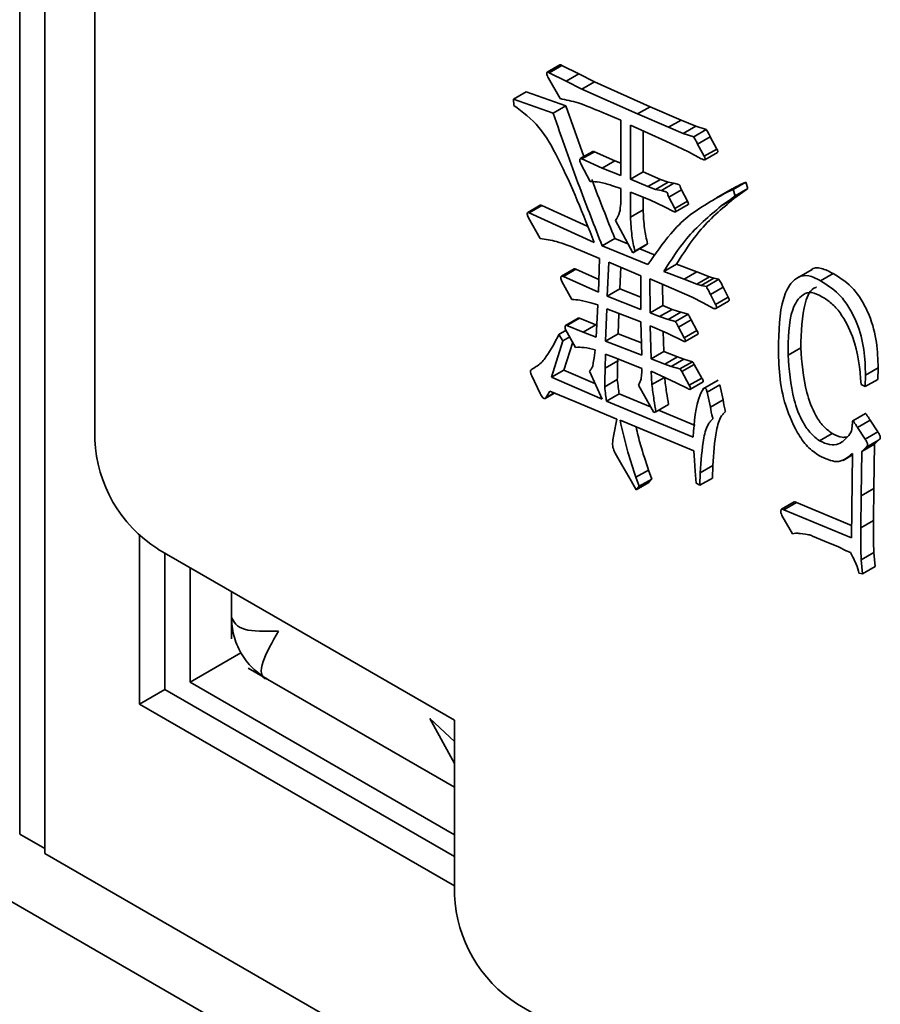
# Model space of a CAD drawing. Header units: millimetres. Extents: x 0 to 420, y 0 to 297.
# Tile 93 of 110: x 319.72 to 321.33, y 103.97 to 105.81. Entities that reach past the tile are written whole.
import ezdxf

# ---------------------------------------------------------------- set-up
doc = ezdxf.new("R2010")
doc.units = ezdxf.units.MM

msp = doc.modelspace()

# ---------------------------------------------------------------- linework, layer by layer
at = {"color": 7, "linetype": 'Continuous', "lineweight": 35}
for p, q in [((319.7221, 104.2856), (319.7221, 107.9601)), ((319.7692, 107.9329), (319.7692, 104.2584)), ((319.7692, 107.9329), (319.7692, 104.2494)), ((319.8622, 106.7914), (319.8622, 105.0222)), ((320.7309, 105.7225), (320.7074, 105.7089)), ((320.7109, 105.7079), (320.7344, 105.7215)), ((320.7344, 105.7215), (320.7663, 105.7055)), ((320.7109, 105.7079), (320.7427, 105.6919)), ((320.7427, 105.6919), (320.7663, 105.7055)), ((320.7663, 105.7055), (320.7954, 105.691)), ((320.7312, 105.6595), (320.7095, 105.6977)), ((320.7427, 105.6919), (320.7718, 105.6774)), ((320.7718, 105.6774), (320.7954, 105.691)), ((320.7954, 105.691), (320.8992, 105.6444)), ((320.6444, 105.6586), (320.6679, 105.6722)), ((320.6679, 105.6722), (320.7419, 105.646)), ((320.7718, 105.6774), (320.8756, 105.6308)), ((320.6451, 105.6465), (320.6444, 105.6586)), ((320.6444, 105.6586), (320.7183, 105.6324)), ((320.7183, 105.6324), (320.7419, 105.646)), ((320.7419, 105.646), (320.7757, 105.5511)), ((320.8444, 105.6192), (320.8091, 105.6339)), ((320.8756, 105.6308), (320.8992, 105.6444)), ((320.8756, 105.6308), (320.9339, 105.6058)), ((320.8992, 105.6444), (320.9574, 105.6194)), ((320.8444, 105.5158), (320.8444, 105.6192)), ((320.9339, 105.6058), (320.9574, 105.6194)), ((320.9574, 105.6194), (320.9846, 105.6077)), ((320.8627, 105.6101), (320.8627, 105.509)), ((320.9284, 105.58), (320.8627, 105.6101)), ((320.8863, 105.5993), (320.8863, 105.5226)), ((320.9339, 105.6058), (320.961, 105.5941)), ((320.961, 105.5941), (320.9846, 105.6077)), ((320.961, 105.5941), (320.9807, 105.5881)), ((320.9807, 105.5881), (321.0042, 105.6018)), ((320.9846, 105.6077), (321.0042, 105.6018)), ((320.9712, 105.56), (320.9284, 105.58)), ((320.9881, 105.5745), (321.0117, 105.5881)), ((320.9881, 105.5745), (321.0004, 105.5517)), ((321.0117, 105.5881), (321.0239, 105.5653)), ((320.7926, 105.5609), (320.769, 105.5473)), ((320.7718, 105.5467), (320.7954, 105.5603)), ((320.7954, 105.5603), (320.8334, 105.5431)), ((320.9949, 105.5471), (320.9712, 105.56)), ((321.0004, 105.5517), (321.0239, 105.5653)), ((321.0014, 105.5453), (321.025, 105.5589)), ((320.7718, 105.5467), (320.8098, 105.5295)), ((320.8098, 105.5295), (320.8334, 105.5431)), ((320.8334, 105.5431), (320.8444, 105.5388)), ((320.7874, 105.5048), (320.7705, 105.5365)), ((320.8098, 105.5295), (320.8444, 105.5158)), ((320.8627, 105.509), (320.8863, 105.5226)), ((320.8863, 105.5226), (320.9189, 105.5086)), ((320.8627, 105.509), (320.8953, 105.495)), ((320.8953, 105.495), (320.9189, 105.5086)), ((320.9095, 105.4899), (320.933, 105.5036)), ((320.9189, 105.5086), (320.933, 105.5036)), ((320.9203, 105.4876), (320.9439, 105.5012)), ((320.933, 105.5036), (320.9439, 105.5012)), ((321.0546, 105.4899), (321.0782, 105.5035)), ((321.068, 105.4992), (321.0782, 105.5035)), ((321.0782, 105.5035), (321.0816, 105.4913)), ((320.8444, 105.4915), (320.8275, 105.4974)), ((320.8444, 105.4633), (320.8444, 105.4915)), ((320.8986, 105.4703), (320.8627, 105.4848)), ((320.8627, 105.4848), (320.8627, 105.4378)), ((320.8953, 105.495), (320.9095, 105.4899)), ((320.9095, 105.4899), (320.9203, 105.4876)), ((320.9346, 105.4755), (320.9581, 105.4891)), ((320.9581, 105.4891), (320.969, 105.4679)), ((321.0525, 105.4908), (321.023, 105.4738)), ((321.0606, 105.4955), (321.0311, 105.4785)), ((321.0445, 105.4856), (321.068, 105.4992)), ((321.0445, 105.4856), (321.0546, 105.4899)), ((321.0492, 105.4711), (321.0727, 105.4847)), ((321.0546, 105.4899), (321.058, 105.4777)), ((321.0727, 105.4847), (321.0558, 105.4726)), ((321.0579, 105.4933), (321.068, 105.4992)), ((321.058, 105.4777), (321.0816, 105.4913)), ((321.0816, 105.4913), (321.0727, 105.4847)), ((320.8863, 105.4753), (320.8863, 105.4514)), ((320.9264, 105.4574), (320.8986, 105.4703)), ((320.9346, 105.4755), (320.9454, 105.4543)), ((320.9454, 105.4543), (320.969, 105.4679)), ((321.0322, 105.459), (321.0558, 105.4726)), ((321.0492, 105.4711), (321.0322, 105.459)), ((321.058, 105.4777), (321.0492, 105.4711)), ((320.6943, 105.4603), (320.6707, 105.4467)), ((320.6735, 105.446), (320.6971, 105.4596)), ((320.6735, 105.446), (320.7949, 105.3909)), ((320.6971, 105.4596), (320.7819, 105.4211)), ((320.8627, 105.4378), (320.8863, 105.4514)), ((320.9427, 105.4488), (320.9264, 105.4574)), ((320.947, 105.448), (320.9706, 105.4617)), ((317.4792, 105.4452), (320.7697, 103.5457)), ((320.6939, 105.3983), (320.6722, 105.4367)), ((320.8668, 105.3713), (320.8349, 105.4319)), ((320.8098, 105.3846), (320.8334, 105.3982)), ((320.8334, 105.3982), (320.858, 105.3881)), ((320.8051, 105.3607), (320.7651, 105.3775)), ((320.8098, 105.3846), (320.8953, 105.3493)), ((320.8668, 105.3713), (320.8903, 105.3849)), ((320.8709, 105.3744), (320.8668, 105.3713)), ((320.8709, 105.3744), (320.8945, 105.388)), ((320.88, 105.379), (320.9085, 105.3672)), ((320.8945, 105.388), (320.8903, 105.3849)), ((320.8031, 105.2977), (320.8051, 105.3607)), ((320.8221, 105.354), (320.8194, 105.2906)), ((320.8823, 105.3286), (320.8221, 105.354)), ((320.7575, 105.3412), (320.7339, 105.3276)), ((320.7373, 105.3271), (320.7609, 105.3407)), ((320.7609, 105.3407), (320.8038, 105.3215)), ((320.8446, 105.3445), (320.8429, 105.3042)), ((320.9251, 105.3368), (320.9487, 105.3504)), ((320.9251, 105.3368), (320.9631, 105.322)), ((320.9487, 105.3504), (320.9867, 105.3356)), ((320.9631, 105.322), (320.9867, 105.3356)), ((320.9867, 105.3356), (321.0104, 105.3266)), ((321.2019, 105.3404), (321.1724, 105.3234)), ((320.7529, 105.2843), (320.7346, 105.3176)), ((320.7373, 105.3271), (320.8031, 105.2977)), ((320.8823, 105.2653), (320.8823, 105.3286)), ((320.9291, 105.3095), (320.8986, 105.3231)), ((320.8986, 105.3231), (320.8993, 105.2593)), ((320.9631, 105.322), (320.9868, 105.313)), ((320.9868, 105.313), (321.0104, 105.3266)), ((320.9949, 105.3106), (321.0185, 105.3242)), ((321.0044, 105.3083), (321.0279, 105.3219)), ((321.0104, 105.3266), (321.0185, 105.3242)), ((321.0185, 105.3242), (321.0279, 105.3219)), ((321.2175, 105.3192), (321.2411, 105.3328)), ((320.8194, 105.2906), (320.8429, 105.3042)), ((320.8429, 105.3042), (320.8823, 105.2884)), ((320.9224, 105.3125), (320.9229, 105.2729)), ((320.978, 105.2884), (320.9291, 105.3095)), ((320.9868, 105.313), (320.9949, 105.3106)), ((320.9949, 105.3106), (321.0044, 105.3083)), ((321.0119, 105.2938), (321.0355, 105.3074)), ((321.0355, 105.3074), (321.0449, 105.2886)), ((320.8194, 105.2906), (320.8823, 105.2653)), ((320.9983, 105.2781), (320.978, 105.2884)), ((321.0119, 105.2938), (321.0214, 105.275)), ((321.0214, 105.275), (321.0449, 105.2886)), ((321.022, 105.2674), (321.0456, 105.281)), ((320.8017, 105.2742), (320.7888, 105.2777)), ((320.7983, 105.2136), (320.8017, 105.2742)), ((320.8186, 105.2668), (320.8159, 105.2065)), ((320.8823, 105.2425), (320.8186, 105.2668)), ((320.8993, 105.2593), (320.9229, 105.2729)), ((320.917, 105.2522), (320.9406, 105.2658)), ((320.9229, 105.2729), (320.9406, 105.2658)), ((320.9406, 105.2658), (320.9568, 105.2604)), ((321.0179, 105.2676), (320.9983, 105.2781)), ((320.7652, 105.2495), (320.7416, 105.2359)), ((320.744, 105.2355), (320.7676, 105.2491)), ((320.7676, 105.2491), (320.7981, 105.2369)), ((320.8412, 105.2582), (320.8395, 105.2201)), ((320.8993, 105.2593), (320.917, 105.2522)), ((320.917, 105.2522), (320.9333, 105.2468)), ((320.9333, 105.2468), (320.9568, 105.2604)), ((320.9333, 105.2468), (320.9468, 105.2429)), ((320.9468, 105.2429), (320.9704, 105.2565)), ((320.9522, 105.2327), (320.9758, 105.2463)), ((320.9568, 105.2604), (320.9704, 105.2565)), ((320.9758, 105.2463), (320.9867, 105.226)), ((320.7291, 105.219), (320.7423, 105.2266)), ((320.7603, 105.1948), (320.7413, 105.2284)), ((320.744, 105.2355), (320.7746, 105.2233)), ((320.7746, 105.2233), (320.7981, 105.2369)), ((320.7981, 105.2369), (320.7995, 105.2363)), ((320.8837, 105.1799), (320.8823, 105.2425)), ((320.9312, 105.2214), (320.8993, 105.2351)), ((320.8993, 105.2351), (320.9013, 105.1736)), ((320.9237, 105.2246), (320.9249, 105.1872)), ((320.9522, 105.2327), (320.9631, 105.2124)), ((320.9631, 105.2124), (320.9867, 105.226)), ((320.7366, 105.2068), (320.7149, 105.1388)), ((320.7291, 105.219), (320.7366, 105.2068)), ((320.7366, 105.2068), (320.7493, 105.2142)), ((320.7746, 105.2233), (320.7983, 105.2136)), ((320.8159, 105.2065), (320.8395, 105.2201)), ((320.8159, 105.2065), (320.8837, 105.1799)), ((320.8395, 105.2201), (320.8832, 105.203)), ((320.9604, 105.2069), (320.9312, 105.2214)), ((320.9647, 105.2059), (320.9883, 105.2195)), ((320.755, 105.2042), (320.7385, 105.1524)), ((320.7949, 105.1755), (320.797, 105.19)), ((321.1572, 105.1802), (321.1807, 105.1938)), ((320.7928, 105.1658), (320.7949, 105.1755)), ((320.8159, 105.1822), (320.8152, 105.156)), ((320.8152, 105.156), (320.8388, 105.1696)), ((320.8362, 105.1744), (320.8159, 105.1822)), ((320.8837, 105.1555), (320.8362, 105.1744)), ((320.8389, 105.1733), (320.8388, 105.1696)), ((320.9013, 105.1736), (320.9249, 105.1872)), ((320.9013, 105.1736), (320.9271, 105.1634)), ((320.9249, 105.1872), (320.9507, 105.177)), ((320.9271, 105.1634), (320.9507, 105.177)), ((320.9387, 105.1591), (320.9623, 105.1727)), ((320.9507, 105.177), (320.9623, 105.1727)), ((320.9623, 105.1727), (320.9785, 105.168)), ((320.7149, 105.1388), (320.7385, 105.1524)), ((320.7385, 105.1524), (320.7964, 105.1275)), ((320.7922, 105.1599), (320.7928, 105.1658)), ((320.8837, 105.147), (320.8837, 105.1555)), ((320.9271, 105.1634), (320.9387, 105.1591)), ((320.9387, 105.1591), (320.955, 105.1544)), ((320.955, 105.1544), (320.9785, 105.168)), ((320.9583, 105.1494), (320.9818, 105.163)), ((320.9818, 105.163), (320.9961, 105.1375)), ((321.3016, 105.1429), (321.3252, 105.1565)), ((321.3252, 105.1565), (321.3245, 105.135)), ((320.6939, 105.1085), (320.6783, 105.1419)), ((320.7149, 105.1388), (320.8098, 105.098)), ((320.8098, 105.098), (320.7861, 105.1501)), ((320.8145, 105.1211), (320.8381, 105.1347)), ((320.9278, 105.138), (320.9013, 105.1501)), ((320.9013, 105.1501), (320.9027, 105.1251)), ((320.9027, 105.1251), (320.9263, 105.1387)), ((320.9481, 105.1286), (320.9278, 105.138)), ((320.9583, 105.1494), (320.9725, 105.1239)), ((320.9725, 105.1239), (320.9961, 105.1375)), ((321.0267, 105.1337), (320.9972, 105.1167)), ((321.3016, 105.1429), (321.3009, 105.1214)), ((321.3009, 105.1214), (321.3245, 105.135)), ((320.9061, 105.073), (320.8776, 105.1239)), ((320.9698, 105.1177), (320.9481, 105.1286)), ((320.9745, 105.1165), (320.9981, 105.1301)), ((321.0058, 105.1109), (321.0294, 105.1246)), ((321.0294, 105.1246), (321.0355, 105.0968)), ((321.3009, 105.1214), (321.2935, 105.1257)), ((320.7033, 105.0994), (320.7207, 105.1094)), ((320.7122, 105.113), (320.7047, 105.1008)), ((320.7047, 105.1008), (320.7202, 105.1097)), ((320.759, 105.0937), (320.7122, 105.113)), ((320.8179, 105.0941), (320.8415, 105.1077)), ((320.8415, 105.1077), (320.9003, 105.0835)), ((321.0058, 105.1109), (321.0119, 105.0832)), ((321.0119, 105.0832), (321.0355, 105.0968)), ((320.8369, 105.0604), (320.759, 105.0937)), ((320.8179, 105.0941), (320.98, 105.0273)), ((320.9102, 105.0745), (320.9337, 105.0881)), ((320.8315, 105.0322), (320.8369, 105.0604)), ((320.9102, 105.0745), (320.9061, 105.073)), ((320.9151, 105.0774), (320.9835, 105.0491)), ((321.3014, 105.0713), (321.2778, 105.0576)), ((320.9807, 105.0018), (320.8431, 105.0585)), ((321.2752, 105.0385), (321.2765, 105.0478)), ((321.2866, 105.0451), (321.3102, 105.0587)), ((321.2866, 105.0451), (321.3009, 105.0236)), ((321.3102, 105.0587), (321.3245, 105.0372)), ((321.2155, 105.0204), (321.2391, 105.034)), ((321.2704, 105.0302), (321.2752, 105.0385)), ((321.3009, 105.0236), (321.3245, 105.0372)), ((321.2948, 105.0005), (321.3183, 105.0141)), ((321.3023, 105.0079), (321.2948, 105.0005)), ((321.3023, 105.0079), (321.3259, 105.0215)), ((321.3183, 105.0141), (321.317, 104.9311)), ((321.3259, 105.0215), (321.3183, 105.0141)), ((320.8465, 104.9751), (320.8342, 104.997)), ((320.9821, 104.9837), (320.9807, 105.0018)), ((321.2597, 104.9837), (321.2772, 104.9938)), ((321.2752, 104.8387), (321.2772, 104.9966)), ((321.2948, 105.0005), (321.2935, 104.9175)), ((320.8641, 104.9454), (320.8465, 104.9751)), ((320.9834, 104.9633), (320.9821, 104.9837)), ((320.9929, 104.9603), (321.0165, 104.9739)), ((321.0165, 104.9739), (321.0158, 104.9507)), ((320.8729, 104.952), (320.8965, 104.9656)), ((320.8729, 104.952), (320.879, 104.9352)), ((320.879, 104.9352), (320.9026, 104.9488)), ((320.8965, 104.9656), (320.9026, 104.9488)), ((320.9026, 104.9488), (320.8972, 104.9425)), ((320.9854, 104.9411), (320.9834, 104.9633)), ((320.9929, 104.9603), (320.9922, 104.9371)), ((320.9922, 104.9371), (321.0158, 104.9507)), ((320.8736, 104.9289), (320.8641, 104.9454)), ((320.8736, 104.9289), (320.8972, 104.9425)), ((320.879, 104.9352), (320.8736, 104.9289)), ((320.9922, 104.9371), (320.9854, 104.9411)), ((321.2935, 104.9175), (321.317, 104.9311)), ((321.317, 104.9311), (321.3163, 104.8712)), ((321.2935, 104.9175), (321.2928, 104.8576)), ((321.1683, 104.906), (321.1447, 104.8924)), ((321.149, 104.8913), (321.1726, 104.9049)), ((321.1726, 104.9049), (321.2755, 104.862)), ((321.1653, 104.8466), (321.1456, 104.8807)), ((321.149, 104.8913), (321.2752, 104.8387)), ((321.2928, 104.8576), (321.3163, 104.8712)), ((319.946, 104.5284), (319.946, 104.8436)), ((321.1714, 104.8478), (321.1653, 104.8466)), ((321.1897, 104.8459), (321.1796, 104.847)), ((321.225, 104.8326), (321.2026, 104.8424)), ((321.2514, 104.822), (321.225, 104.8326)), ((321.2656, 104.8145), (321.2514, 104.822)), ((319.9801, 104.8181), (320.534, 104.4983)), ((319.9932, 104.5556), (319.9932, 104.8105)), ((321.2779, 104.8027), (321.2738, 104.8114)), ((321.2935, 104.7977), (321.317, 104.8113)), ((321.317, 104.8113), (321.3197, 104.7855)), ((320.0403, 104.7833), (320.0403, 104.5692)), ((321.2935, 104.7977), (321.2962, 104.7719)), ((321.2962, 104.7719), (321.3197, 104.7855)), ((321.2962, 104.7719), (321.2893, 104.7727)), ((320.1174, 104.7388), (320.1174, 104.6504)), ((320.0403, 104.5692), (320.1353, 104.6241)), ((320.1489, 104.5956), (320.534, 104.3733)), ((320.0403, 104.5692), (320.534, 104.2842)), ((319.946, 104.5284), (319.9932, 104.5556)), ((320.534, 104.2434), (319.9932, 104.5556)), ((320.534, 104.189), (319.946, 104.5284)), ((320.534, 104.4983), (320.534, 104.1717)), ((319.7692, 104.2584), (319.7221, 104.2856)), ((319.7692, 104.2494), (320.8553, 103.6224)), ((320.6518, 103.9676), (320.8875, 103.8315))]:
    msp.add_line(p, q, dxfattribs=at)
at = {"color": 8, "linetype": 'Continuous', "lineweight": 35}
for p, q in [((320.534, 104.4174), (320.4881, 104.5012)), ((320.4881, 104.5012), (320.534, 104.4586))]:
    msp.add_line(p, q, dxfattribs=at)
at = {"color": 7, "linetype": 'Continuous', "lineweight": 35}
for centre, start, end in [((320.1181, 105.0339), 182.6051, 237.3947), ((320.7898, 104.1834), 182.6049, 237.3951)]:
    msp.add_arc(centre, 0.2561, start, end, dxfattribs=at)
for points, knots in [([(320.731, 105.7224), (320.7311, 105.7225), (320.7314, 105.7229), (320.7328, 105.7224), (320.7339, 105.7219), (320.7344, 105.7215)], [0, 0, 0, 0, 0.0903, 0.525663, 1, 1, 1, 1]), ([(320.7095, 105.6977), (320.7088, 105.6991), (320.7074, 105.7019), (320.7062, 105.7057), (320.7065, 105.7081), (320.7075, 105.7092), (320.7092, 105.7089), (320.7103, 105.7083), (320.7109, 105.7079)], [0, 0, 0, 0, 0.248517, 0.498301, 0.624094, 0.748867, 0.869054, 1, 1, 1, 1]), ([(320.8091, 105.6339), (320.7942, 105.6404), (320.7677, 105.652), (320.7423, 105.6572), (320.7312, 105.6595)], [0, 0, 0, 0, 0.560722, 1, 1, 1, 1]), ([(320.7949, 105.3909), (320.7744, 105.4432), (320.7458, 105.5158), (320.694, 105.6099), (320.6614, 105.6343), (320.6451, 105.6465)], [0, 0, 0, 0, 0.561346, 0.779706, 1, 1, 1, 1]), ([(320.7183, 105.6324), (320.7344, 105.5861), (320.7632, 105.5034), (320.7956, 105.4209), (320.8098, 105.3846)], [0, 0, 0, 0, 0.560038, 1, 1, 1, 1]), ([(321.0042, 105.6018), (321.0057, 105.5992), (321.0084, 105.5948), (321.0107, 105.5901), (321.0117, 105.5881)], [0, 0, 0, 0, 0.5591161, 1, 1, 1, 1]), ([(320.9807, 105.5881), (320.9822, 105.5856), (320.9848, 105.5812), (320.9871, 105.5765), (320.9881, 105.5745)], [0, 0, 0, 0, 0.5591161, 1, 1, 1, 1]), ([(320.7926, 105.5608), (320.793, 105.5609), (320.7938, 105.5611), (320.7949, 105.5606), (320.7954, 105.5603)], [0, 0, 0, 0, 0.4664741, 1, 1, 1, 1]), ([(321.0239, 105.5653), (321.0243, 105.5647), (321.025, 105.5634), (321.0257, 105.5614), (321.0257, 105.56), (321.0254, 105.5591), (321.025, 105.559), (321.025, 105.559)], [0, 0, 0, 0, 0.281836, 0.549269, 0.757455, 0.961037, 1, 1, 1, 1]), ([(320.7705, 105.5365), (320.7694, 105.5392), (320.7679, 105.5427), (320.7681, 105.5462), (320.7688, 105.5474), (320.7703, 105.5474), (320.7713, 105.5469), (320.7718, 105.5467)], [0, 0, 0, 0, 0.496381, 0.623173, 0.750016, 0.869638, 1, 1, 1, 1]), ([(321.0004, 105.5517), (321.0007, 105.5511), (321.0014, 105.5498), (321.0021, 105.5479), (321.0021, 105.5463), (321.0017, 105.5453), (321.0007, 105.5451), (320.9984, 105.5455), (320.9965, 105.5464), (320.9949, 105.5471)], [0, 0, 0, 0, 0.1286508, 0.2507268, 0.3457582, 0.4386883, 0.5303409, 0.627639, 1, 1, 1, 1]), ([(320.8275, 105.4974), (320.8198, 105.4997), (320.806, 105.5038), (320.7931, 105.5045), (320.7874, 105.5048)], [0, 0, 0, 0, 0.559746, 1, 1, 1, 1]), ([(320.791, 105.5081), (320.7912, 105.5078), (320.8042, 105.4711), (320.8189, 105.4345), (320.8334, 105.3982)], [0, 0, 0, 0, 0.008683, 1, 1, 1, 1]), ([(320.9439, 105.5012), (320.9467, 105.5004), (320.9499, 105.4995), (320.9534, 105.4986), (320.955, 105.4973), (320.9558, 105.4936), (320.9572, 105.4909), (320.9581, 105.4891)], [0, 0, 0, 0, 0.498301, 0.562227, 0.620388, 0.753026, 1, 1, 1, 1]), ([(320.8953, 105.3493), (320.909, 105.3693), (320.9316, 105.4021), (320.9691, 105.4402), (321.0062, 105.4639), (321.0317, 105.4784), (321.0445, 105.4856)], [0, 0, 0, 0, 0.340024, 0.559961, 0.779981, 1, 1, 1, 1]), ([(320.9203, 105.4876), (320.9231, 105.4868), (320.9263, 105.4859), (320.9299, 105.485), (320.9315, 105.4837), (320.9322, 105.48), (320.9336, 105.4772), (320.9346, 105.4755)], [0, 0, 0, 0, 0.498301, 0.562227, 0.620388, 0.753026, 1, 1, 1, 1]), ([(321.0558, 105.4726), (321.033, 105.4535), (320.9925, 105.4193), (320.9621, 105.3715), (320.9487, 105.3504)], [0, 0, 0, 0, 0.559945, 1, 1, 1, 1]), ([(320.969, 105.4679), (320.9694, 105.4669), (320.9701, 105.4653), (320.9709, 105.4634), (320.9711, 105.4623), (320.9709, 105.4618), (320.9707, 105.4617), (320.9706, 105.4617)], [0, 0, 0, 0, 0.461937, 0.714475, 0.827442, 0.93293, 1, 1, 1, 1]), ([(320.6722, 105.4367), (320.6716, 105.4379), (320.6705, 105.4404), (320.6697, 105.4436), (320.6699, 105.4457), (320.6706, 105.4469), (320.672, 105.4468), (320.673, 105.4463), (320.6735, 105.446)], [0, 0, 0, 0, 0.249298, 0.496674, 0.625141, 0.750039, 0.868634, 1, 1, 1, 1]), ([(320.6943, 105.4603), (320.6943, 105.4603), (320.6946, 105.4606), (320.6956, 105.4603), (320.6966, 105.4599), (320.6971, 105.4596)], [0, 0, 0, 0, 0.005393, 0.477289, 1, 1, 1, 1]), ([(320.8349, 105.4319), (320.8379, 105.4367), (320.8431, 105.4453), (320.844, 105.4578), (320.8444, 105.4633)], [0, 0, 0, 0, 0.5603807, 1, 1, 1, 1]), ([(320.8863, 105.4514), (320.8868, 105.44), (320.8878, 105.4195), (320.8924, 105.3976), (320.8945, 105.388)], [0, 0, 0, 0, 0.559769, 1, 1, 1, 1]), ([(321.0322, 105.459), (321.0095, 105.4399), (320.9689, 105.4057), (320.9385, 105.3579), (320.9251, 105.3368)], [0, 0, 0, 0, 0.559945, 1, 1, 1, 1]), ([(320.9454, 105.4543), (320.9459, 105.4533), (320.9465, 105.4517), (320.9473, 105.4498), (320.9475, 105.4487), (320.9473, 105.4481), (320.9467, 105.4479), (320.9459, 105.4478), (320.9445, 105.448), (320.9434, 105.4485), (320.9427, 105.4488)], [0, 0, 0, 0, 0.244979, 0.378908, 0.438819, 0.494762, 0.57445, 0.659716, 0.785503, 1, 1, 1, 1]), ([(320.8627, 105.4378), (320.8633, 105.4264), (320.8642, 105.4059), (320.8688, 105.384), (320.8709, 105.3744)], [0, 0, 0, 0, 0.559769, 1, 1, 1, 1]), ([(320.7651, 105.3775), (320.7515, 105.3831), (320.7271, 105.3933), (320.704, 105.3968), (320.6939, 105.3983)], [0, 0, 0, 0, 0.560161, 1, 1, 1, 1]), ([(320.7576, 105.3411), (320.7577, 105.3412), (320.7581, 105.3416), (320.7593, 105.3413), (320.7603, 105.3409), (320.7609, 105.3407)], [0, 0, 0, 0, 0.123514, 0.550194, 1, 1, 1, 1]), ([(321.1993, 105.3382), (321.1996, 105.3386), (321.2039, 105.3439), (321.219, 105.344), (321.2337, 105.3365), (321.2411, 105.3328)], [0, 0, 0, 0, 0.037785, 0.517995, 1, 1, 1, 1]), ([(320.7346, 105.3176), (320.7339, 105.319), (320.7327, 105.3217), (320.7324, 105.3251), (320.7332, 105.327), (320.7342, 105.3279), (320.7357, 105.3278), (320.7367, 105.3273), (320.7373, 105.3271)], [0, 0, 0, 0, 0.250186, 0.49727, 0.625456, 0.750422, 0.871984, 1, 1, 1, 1]), ([(321.0279, 105.3219), (321.0295, 105.3192), (321.0323, 105.3145), (321.0345, 105.3096), (321.0355, 105.3074)], [0, 0, 0, 0, 0.557091, 1, 1, 1, 1]), ([(321.1389, 105.2032), (321.1402, 105.2373), (321.1422, 105.2883), (321.1695, 105.3257), (321.1949, 105.3312), (321.21, 105.3232), (321.2175, 105.3192)], [0, 0, 0, 0, 0.500217, 0.749906, 0.87472, 1, 1, 1, 1]), ([(321.2175, 105.3192), (321.2311, 105.3107), (321.2514, 105.298), (321.2729, 105.2665), (321.2895, 105.233), (321.3002, 105.1895), (321.3011, 105.1585), (321.3016, 105.1429)], [0, 0, 0, 0, 0.248435, 0.37383, 0.499382, 0.749141, 1, 1, 1, 1]), ([(321.2411, 105.3328), (321.2546, 105.3243), (321.275, 105.3116), (321.2965, 105.2801), (321.313, 105.2466), (321.3237, 105.2031), (321.3247, 105.1721), (321.3252, 105.1565)], [0, 0, 0, 0, 0.248435, 0.37383, 0.499382, 0.749141, 1, 1, 1, 1]), ([(321.0044, 105.3083), (321.0059, 105.3056), (321.0087, 105.3009), (321.0109, 105.296), (321.0119, 105.2938)], [0, 0, 0, 0, 0.557091, 1, 1, 1, 1]), ([(321.21, 105.3072), (321.2096, 105.307), (321.1985, 105.3043), (321.1824, 105.2674), (321.1814, 105.2233), (321.1807, 105.1938)], [0, 0, 0, 0, 0.014602, 0.341743, 1, 1, 1, 1]), ([(320.7888, 105.2777), (320.7819, 105.2797), (320.7696, 105.2832), (320.758, 105.284), (320.7529, 105.2843)], [0, 0, 0, 0, 0.560139, 1, 1, 1, 1]), ([(321.0449, 105.2886), (321.0453, 105.288), (321.046, 105.2868), (321.0469, 105.2849), (321.0469, 105.2831), (321.0466, 105.2816), (321.0458, 105.2814), (321.0454, 105.2812)], [0, 0, 0, 0, 0.208687, 0.404905, 0.606503, 0.813898, 1, 1, 1, 1]), ([(321.2202, 105.2894), (321.2136, 105.293), (321.2002, 105.3), (321.179, 105.2923), (321.1576, 105.2565), (321.1573, 105.2107), (321.1572, 105.1802)], [0, 0, 0, 0, 0.125059, 0.249913, 0.498934, 1, 1, 1, 1]), ([(321.2935, 105.1257), (321.2909, 105.155), (321.287, 105.1988), (321.26, 105.2535), (321.2382, 105.2783), (321.2262, 105.2857), (321.2202, 105.2894)], [0, 0, 0, 0, 0.499765, 0.749373, 0.874503, 1, 1, 1, 1]), ([(321.0214, 105.275), (321.0217, 105.2744), (321.0225, 105.2732), (321.0233, 105.2713), (321.0234, 105.2695), (321.0228, 105.2676), (321.0208, 105.2667), (321.0189, 105.2673), (321.0179, 105.2676)], [0, 0, 0, 0, 0.128965, 0.250224, 0.374808, 0.502975, 0.749994, 1, 1, 1, 1]), ([(320.7652, 105.2495), (320.7653, 105.2495), (320.7655, 105.2498), (320.7664, 105.2496), (320.7672, 105.2493), (320.7676, 105.2491)], [0, 0, 0, 0, 0.0587388, 0.5086111, 1, 1, 1, 1]), ([(320.9704, 105.2565), (320.9715, 105.2546), (320.9735, 105.2513), (320.9751, 105.2478), (320.9758, 105.2463)], [0, 0, 0, 0, 0.559091, 1, 1, 1, 1]), ([(320.7413, 105.2284), (320.741, 105.2294), (320.7403, 105.2315), (320.7405, 105.2338), (320.741, 105.2353), (320.7417, 105.2361), (320.7428, 105.236), (320.7436, 105.2357), (320.744, 105.2355)], [0, 0, 0, 0, 0.248625, 0.497001, 0.627738, 0.749814, 0.86939, 1, 1, 1, 1]), ([(320.9468, 105.2429), (320.9479, 105.241), (320.9499, 105.2377), (320.9515, 105.2342), (320.9522, 105.2327)], [0, 0, 0, 0, 0.559091, 1, 1, 1, 1]), ([(320.9867, 105.226), (320.9873, 105.2249), (320.9882, 105.2234), (320.9888, 105.2214), (320.9888, 105.2204), (320.9887, 105.2197), (320.9883, 105.2197), (320.9882, 105.2196)], [0, 0, 0, 0, 0.450579, 0.682396, 0.796955, 0.906074, 1, 1, 1, 1]), ([(320.6783, 105.1419), (320.6776, 105.1433), (320.6762, 105.1462), (320.6755, 105.1508), (320.6774, 105.1531), (320.682, 105.1562), (320.6927, 105.1618), (320.7104, 105.1823), (320.7216, 105.2043), (320.7291, 105.219)], [0, 0, 0, 0, 0.031307, 0.06244, 0.093508, 0.12478, 0.249799, 0.499701, 1, 1, 1, 1]), ([(320.9631, 105.2124), (320.9637, 105.2113), (320.9647, 105.2098), (320.9652, 105.2078), (320.9652, 105.2068), (320.965, 105.2059), (320.964, 105.2056), (320.9624, 105.2059), (320.9611, 105.2065), (320.9604, 105.2069)], [0, 0, 0, 0, 0.248495, 0.376342, 0.439522, 0.499701, 0.639737, 0.782691, 1, 1, 1, 1]), ([(320.797, 105.19), (320.7898, 105.1919), (320.7771, 105.1952), (320.7654, 105.1949), (320.7603, 105.1948)], [0, 0, 0, 0, 0.56045, 1, 1, 1, 1]), ([(321.2155, 104.9922), (321.2079, 104.9974), (321.1925, 105.0077), (321.1681, 105.0442), (321.1398, 105.1137), (321.1392, 105.1674), (321.1389, 105.2032)], [0, 0, 0, 0, 0.125198, 0.250398, 0.499473, 1, 1, 1, 1]), ([(321.1807, 105.1938), (321.1826, 105.1666), (321.1853, 105.126), (321.2038, 105.0737), (321.2222, 105.0468), (321.2335, 105.0382), (321.2391, 105.034)], [0, 0, 0, 0, 0.500524, 0.750056, 0.875106, 1, 1, 1, 1]), ([(320.8388, 105.1696), (320.8387, 105.1631), (320.8386, 105.1514), (320.8382, 105.1398), (320.8381, 105.1347)], [0, 0, 0, 0, 0.560006, 1, 1, 1, 1]), ([(321.1572, 105.1802), (321.159, 105.153), (321.1617, 105.1123), (321.1802, 105.0601), (321.1987, 105.0332), (321.2099, 105.0246), (321.2155, 105.0204)], [0, 0, 0, 0, 0.500524, 0.750056, 0.875106, 1, 1, 1, 1]), ([(320.7861, 105.1501), (320.7874, 105.1517), (320.7898, 105.1546), (320.7915, 105.1583), (320.7922, 105.1599)], [0, 0, 0, 0, 0.560061, 1, 1, 1, 1]), ([(320.8152, 105.156), (320.8152, 105.1495), (320.815, 105.1378), (320.8147, 105.1262), (320.8145, 105.1211)], [0, 0, 0, 0, 0.560006, 1, 1, 1, 1]), ([(320.955, 105.1544), (320.9557, 105.1536), (320.9571, 105.1521), (320.9579, 105.1502), (320.9583, 105.1494)], [0, 0, 0, 0, 0.553428, 1, 1, 1, 1]), ([(320.9785, 105.168), (320.9793, 105.1672), (320.9806, 105.1657), (320.9815, 105.1638), (320.9818, 105.163)], [0, 0, 0, 0, 0.553428, 1, 1, 1, 1]), ([(320.8381, 105.1347), (320.8387, 105.1297), (320.8397, 105.1208), (320.841, 105.1117), (320.8415, 105.1077)], [0, 0, 0, 0, 0.559972, 1, 1, 1, 1]), ([(320.8776, 105.1239), (320.8795, 105.1276), (320.8828, 105.1342), (320.8834, 105.1431), (320.8837, 105.147)], [0, 0, 0, 0, 0.5600656, 1, 1, 1, 1]), ([(320.9263, 105.1387), (320.9275, 105.1293), (320.9296, 105.1126), (320.9325, 105.0956), (320.9337, 105.0881)], [0, 0, 0, 0, 0.5599592, 1, 1, 1, 1]), ([(320.9961, 105.1375), (320.9968, 105.1363), (320.9978, 105.1346), (320.9986, 105.1322), (320.9987, 105.1305), (320.9982, 105.1303), (320.998, 105.1303)], [0, 0, 0, 0, 0.443205, 0.678017, 0.894874, 1, 1, 1, 1]), ([(320.8145, 105.1211), (320.8151, 105.1161), (320.8161, 105.1071), (320.8174, 105.0981), (320.8179, 105.0941)], [0, 0, 0, 0, 0.559972, 1, 1, 1, 1]), ([(320.9027, 105.1251), (320.9039, 105.1157), (320.906, 105.099), (320.9089, 105.082), (320.9102, 105.0745)], [0, 0, 0, 0, 0.5599592, 1, 1, 1, 1]), ([(320.9725, 105.1239), (320.9732, 105.1227), (320.9742, 105.121), (320.975, 105.1185), (320.9751, 105.1167), (320.9739, 105.1162), (320.9722, 105.1164), (320.9708, 105.1172), (320.9698, 105.1177)], [0, 0, 0, 0, 0.246956, 0.377795, 0.498629, 0.622352, 0.753081, 1, 1, 1, 1]), ([(320.98, 105.0273), (320.9817, 105.0557), (320.9838, 105.0878), (320.9957, 105.1127), (320.9983, 105.1169), (321.0001, 105.1184), (321.0014, 105.1189), (321.0023, 105.1187), (321.0032, 105.1179), (321.0041, 105.1167), (321.0051, 105.1143), (321.0055, 105.1123), (321.0058, 105.1109)], [0, 0, 0, 0, 0.7490743, 0.8429999, 0.8900251, 0.9161653, 0.926939, 0.9371078, 0.9449097, 0.9530029, 0.9686974, 1, 1, 1, 1]), ([(320.7047, 105.1008), (320.7041, 105.1), (320.7031, 105.0989), (320.7009, 105.0993), (320.6985, 105.1009), (320.6962, 105.1043), (320.6947, 105.1071), (320.6939, 105.1085)], [0, 0, 0, 0, 0.249102, 0.375302, 0.499967, 0.751314, 1, 1, 1, 1]), ([(321.0355, 105.0968), (321.0364, 105.0906), (321.0374, 105.0836), (321.0401, 105.0756), (321.0398, 105.0742), (321.0384, 105.0735), (321.0363, 105.0707), (321.0284, 105.0621), (321.0201, 105.0294), (321.018, 104.9961), (321.0165, 104.9739)], [0, 0, 0, 0, 0.124734, 0.141159, 0.148414, 0.156465, 0.187665, 0.250184, 0.499929, 1, 1, 1, 1]), ([(321.0119, 105.0832), (321.0128, 105.077), (321.0139, 105.0699), (321.0165, 105.062), (321.0162, 105.0606), (321.0148, 105.0599), (321.0127, 105.0571), (321.0048, 105.0485), (320.9966, 105.0158), (320.9944, 104.9825), (320.9929, 104.9603)], [0, 0, 0, 0, 0.124734, 0.141159, 0.148414, 0.156465, 0.187665, 0.250184, 0.499929, 1, 1, 1, 1]), ([(321.3014, 105.0712), (321.3014, 105.0713), (321.3014, 105.0713), (321.3018, 105.0712), (321.3032, 105.0701), (321.3047, 105.0673), (321.3074, 105.0634), (321.3091, 105.0605), (321.3102, 105.0587)], [0, 0, 0, 0, 0.002398, 0.027721, 0.088079, 0.373168, 0.598453, 1, 1, 1, 1]), ([(320.8431, 105.0585), (320.8476, 105.0387), (320.8556, 105.0035), (320.8676, 104.9677), (320.8729, 104.952)], [0, 0, 0, 0, 0.560016, 1, 1, 1, 1]), ([(320.8731, 105.0461), (320.8757, 105.035), (320.8819, 105.0083), (320.8911, 104.9813), (320.8965, 104.9656)], [0, 0, 0, 0, 0.417372, 1, 1, 1, 1]), ([(321.2765, 105.0478), (321.2768, 105.0505), (321.2773, 105.0537), (321.2775, 105.0572), (321.2778, 105.0577), (321.2782, 105.0576), (321.2796, 105.0565), (321.2811, 105.0537), (321.2838, 105.0497), (321.2855, 105.0469), (321.2866, 105.0451)], [0, 0, 0, 0, 0.372218, 0.439861, 0.454263, 0.468115, 0.501134, 0.657092, 0.780334, 1, 1, 1, 1]), ([(320.8342, 104.997), (320.8325, 105.0007), (320.829, 105.0082), (320.8294, 105.0202), (320.8307, 105.0276), (320.8315, 105.0322)], [0, 0, 0, 0, 0.279582, 0.559148, 1, 1, 1, 1]), ([(321.2155, 105.0204), (321.222, 105.0173), (321.2349, 105.0113), (321.2552, 105.0136), (321.2646, 105.0239), (321.2704, 105.0302)], [0, 0, 0, 0, 0.280199, 0.561059, 1, 1, 1, 1]), ([(321.2391, 105.034), (321.2457, 105.0306), (321.2557, 105.0255), (321.2641, 105.027), (321.267, 105.0275)], [0, 0, 0, 0, 0.650141, 1, 1, 1, 1]), ([(321.3009, 105.0236), (321.3021, 105.0217), (321.3037, 105.0189), (321.3055, 105.0152), (321.3058, 105.0107), (321.3038, 105.0091), (321.3023, 105.0079)], [0, 0, 0, 0, 0.312914, 0.440314, 0.558099, 1, 1, 1, 1]), ([(321.3245, 105.0372), (321.3256, 105.0353), (321.3273, 105.0325), (321.3291, 105.0288), (321.3294, 105.0243), (321.3274, 105.0227), (321.3259, 105.0215)], [0, 0, 0, 0, 0.312914, 0.440314, 0.558099, 1, 1, 1, 1]), ([(321.2772, 104.9966), (321.2681, 104.9889), (321.2519, 104.9752), (321.2266, 104.987), (321.2155, 104.9922)], [0, 0, 0, 0, 0.560168, 1, 1, 1, 1]), ([(321.1684, 104.9058), (321.1686, 104.906), (321.1691, 104.9065), (321.1707, 104.9059), (321.172, 104.9052), (321.1726, 104.9049)], [0, 0, 0, 0, 0.16334, 0.5822, 1, 1, 1, 1]), ([(321.1456, 104.8807), (321.1448, 104.8823), (321.1433, 104.8856), (321.1433, 104.8895), (321.144, 104.8918), (321.1452, 104.8929), (321.1471, 104.8923), (321.1484, 104.8916), (321.149, 104.8913)], [0, 0, 0, 0, 0.250489, 0.498247, 0.625085, 0.748237, 0.874278, 1, 1, 1, 1]), ([(321.2928, 104.8576), (321.2927, 104.8465), (321.2925, 104.8268), (321.2932, 104.8066), (321.2935, 104.7977)], [0, 0, 0, 0, 0.5601033, 1, 1, 1, 1]), ([(321.3163, 104.8712), (321.3162, 104.8601), (321.3161, 104.8404), (321.3168, 104.8202), (321.317, 104.8113)], [0, 0, 0, 0, 0.5601033, 1, 1, 1, 1]), ([(321.1796, 104.847), (321.178, 104.8471), (321.1753, 104.8475), (321.1726, 104.8477), (321.1714, 104.8478)], [0, 0, 0, 0, 0.55993, 1, 1, 1, 1]), ([(321.2026, 104.8424), (321.2001, 104.8433), (321.1957, 104.845), (321.1915, 104.8456), (321.1897, 104.8459)], [0, 0, 0, 0, 0.559692, 1, 1, 1, 1]), ([(321.2738, 104.8114), (321.2722, 104.8121), (321.2695, 104.8133), (321.2668, 104.8142), (321.2656, 104.8145)], [0, 0, 0, 0, 0.560045, 1, 1, 1, 1]), ([(321.2893, 104.7727), (321.2879, 104.7784), (321.2854, 104.7885), (321.2802, 104.7984), (321.2779, 104.8027)], [0, 0, 0, 0, 0.560646, 1, 1, 1, 1]), ([(320.1174, 104.6908), (320.1183, 104.6793), (320.12, 104.656), (320.1341, 104.6234), (320.1553, 104.5949), (320.1746, 104.5817), (320.1841, 104.5753)], [0, 0, 0, 0, 0.2456532, 0.4999898, 0.7543203, 1, 1, 1, 1])]:
    msp.add_open_spline(points, degree=3, knots=knots, dxfattribs=at)
at = {"color": 8, "linetype": 'Continuous', "lineweight": 35}
for points, knots in [([(320.1174, 104.6908), (320.1221, 104.6816), (320.1313, 104.6637), (320.181, 104.6642), (320.2053, 104.6645)], [0, 0, 0, 0, 0.511613, 1, 1, 1, 1]), ([(320.2053, 104.6645), (320.1938, 104.6446), (320.1704, 104.6037), (320.1715, 104.5769), (320.1841, 104.5753), (320.1841, 104.5753)], [0, 0, 0, 0, 0.488338, 0.999903, 1, 1, 1, 1])]:
    msp.add_open_spline(points, degree=3, knots=knots, dxfattribs=at)

doc.saveas('drawing.dxf')
